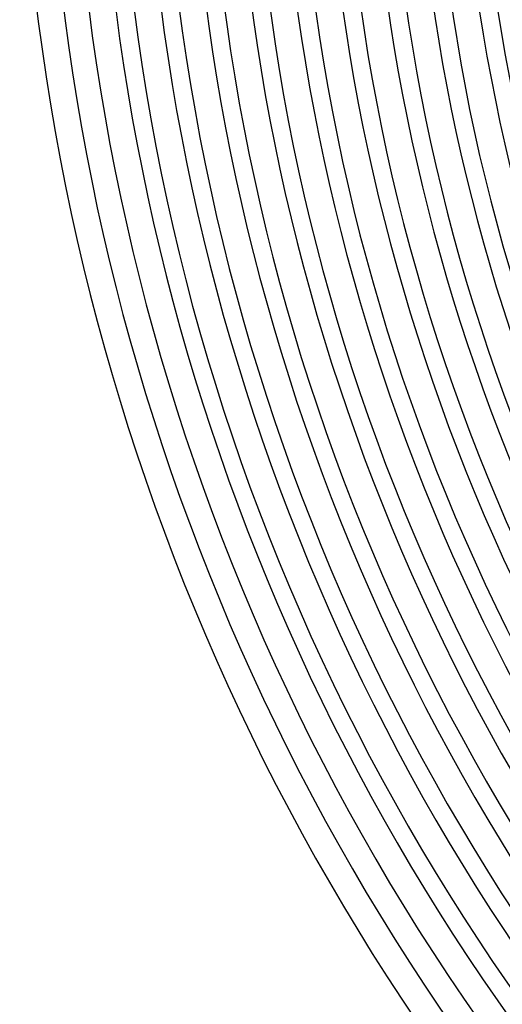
# Model space of a CAD drawing. Header units: millimetres. Extents: x -385 to 385, y -385 to 385.
# Tile 9 of 113: x -345 to -273, y -191 to -44. Entities that reach past the tile are written whole.
import ezdxf

# ---------------------------------------------------------------- set-up
doc = ezdxf.new("R2010")
doc.units = ezdxf.units.MM
doc.layers.add('THICK', color=7, linetype='Continuous')

msp = doc.modelspace()

# ---------------------------------------------------------------- linework, layer by layer
at = {"layer": 'THICK'}
for radius, start, end in [(330.5, 180, 0), (323.75, 180, 0), (317, 180, 0), (310.25, 180, 0), (303.5, 180, 0), (296.75, 180, 0), (290, 180, 0), (283.25, 180, 0), (276.5, 180, 0), (337.25, 180.0861, 224.9139), (345, 180.3316, 224.6684), (341, 180.336, 224.6639), (333.25, 180.3439, 224.6561), (326.5, 180.351, 224.649), (319.75, 180.3584, 224.6416), (313, 180.3661, 224.6339), (306.25, 180.3742, 224.6258), (299.5, 180.3826, 224.6174), (292.75, 180.3914, 224.6086), (286, 180.4006, 224.5993), (279.25, 180.4103, 224.5896)]:
    msp.add_arc((0, 0), radius, start, end, dxfattribs=at)

doc.saveas('drawing.dxf')
